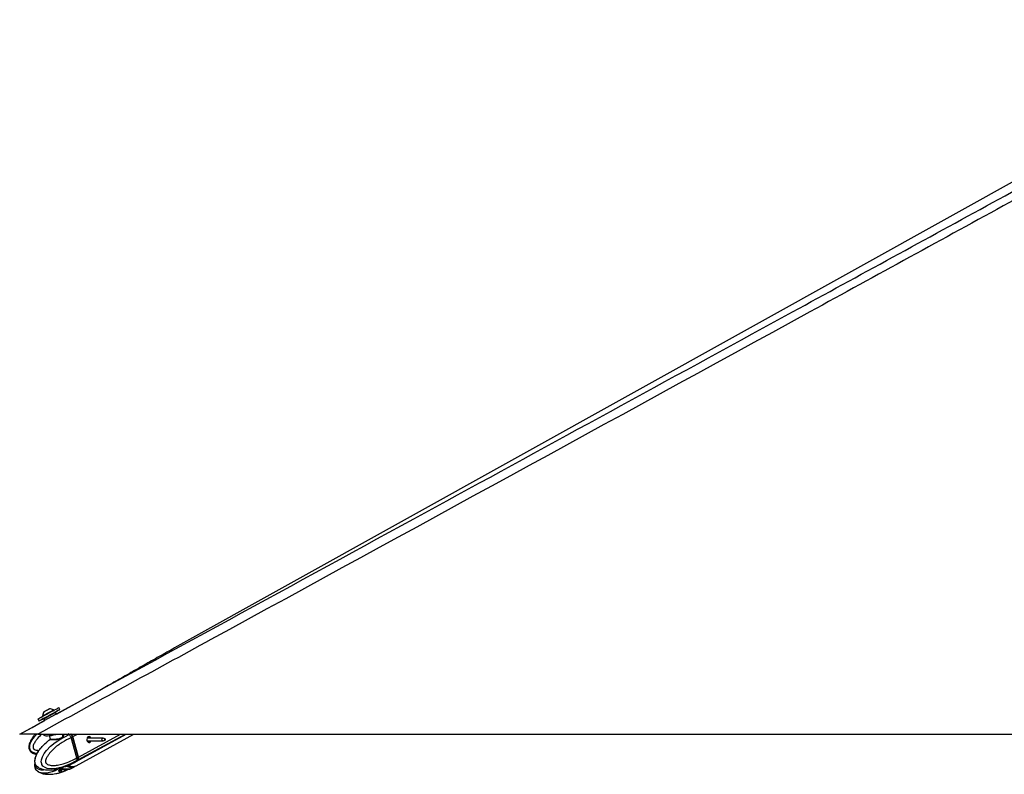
# Paper-space layout '2.5M DUO Surface Plate' of a CAD drawing. Header units: millimetres. Extents: x 20 to 18989, y 40 to 15016.
# Tile 85 of 109: x 13073 to 14621, y 6548 to 7735. Entities that reach past the tile are written whole.
import ezdxf

# ---------------------------------------------------------------- set-up
doc = ezdxf.new("R2010")
doc.units = ezdxf.units.MM

psp = doc.layouts.new('2.5M DUO Surface Plate')

# ---------------------------------------------------------------- linework, layer by layer
at = {"color": 7, "linetype": 'Continuous', "lineweight": 25, "ltscale": 2}
for p, q in [((13130.31, 6642.55), (13198.71, 6679.9)), ((13126.05, 6648.28), (13125.7, 6648.94)), ((13135.9, 6649.63), (13134.23, 6652.71)), ((13072.53, 6611), (13111.87, 6632.48)), ((13101.19, 6634.76), (13102.86, 6631.68)), ((13109, 6639.86), (13109.35, 6639.21)), ((13110.63, 6634.76), (13111.87, 6632.48)), ((13130.31, 6642.55), (13129.09, 6644.79)), ((13101.28, 6611), (15641.18, 6611)), ((13109.67, 6611), (13109.9, 6610.16)), ((13118.95, 6608.51), (13120.38, 6603.27)), ((13119.05, 6601.38), (13120.3, 6602.44)), ((13140.27, 6610.18), (13140.04, 6611)), ((13140.17, 6610.35), (13140.24, 6609.98)), ((13150.32, 6610.07), (13150.45, 6610.13)), ((13155.65, 6606.69), (13153.4, 6605.47)), ((13153.4, 6605.47), (13153.41, 6605.46)), ((13162.16, 6573.44), (13153.41, 6605.46)), ((13164.4, 6574.65), (13155.65, 6606.69)), ((13164.56, 6574.81), (13155.8, 6606.85)), ((13164.8, 6574.87), (13156.04, 6606.91)), ((13161.33, 6567.84), (13240.29, 6611)), ((13161.36, 6561.17), (13252.09, 6611)), ((13203.55, 6604.61), (13178.5, 6604.61)), ((13178.5, 6600.25), (13203.55, 6600.25)), ((13206.82, 6603.4), (13203.96, 6604.53)), ((13203.96, 6600.33), (13206.82, 6601.45)), ((13114.2, 6597.28), (13115.16, 6598.09)), ((13158.69, 6566.4), (13160.93, 6567.62)), ((13161.72, 6568.9), (13161.59, 6568.82)), ((13163.84, 6570.06), (13161.72, 6568.9)), ((13162.16, 6573.43), (13164.4, 6574.65)), ((13162.16, 6573.44), (13162.16, 6573.43)), ((13102.86, 6557.92), (13102.16, 6558.22)), ((13134.22, 6552.89), (13136.07, 6551.21)), ((13138.9, 6555.75), (13134.8, 6554.07)), ((13135.6, 6554.39), (13136.03, 6554.12)), ((13136.03, 6554.12), (13144.51, 6555.73)), ((13143.69, 6552.86), (13138.19, 6551.2)), ((13141.79, 6556.21), (13140.92, 6556.03)), ((13143.7, 6559.6), (13141.41, 6558.91)), ((13147.81, 6556.02), (13141.86, 6556.02)), ((13144.52, 6555.73), (13145.04, 6556.02)), ((13150.5, 6555.71), (13146.4, 6554.04)), ((13150.5, 6562.44), (13146.41, 6560.77)), ((13149.93, 6556.02), (13151.33, 6555.99)), ((13151.15, 6562.75), (13158.55, 6566.33)), ((13151.17, 6562.71), (13151.34, 6562.71)), ((13151.18, 6555.98), (13158.57, 6559.64)), ((13151.37, 6556.01), (13151.33, 6555.99)), ((13151.37, 6562.73), (13151.34, 6562.71)), ((13158.72, 6559.72), (13160.97, 6560.95)), ((13102.81, 6551.15), (13102.1, 6551.45))]:
    psp.add_line(p, q, dxfattribs=at)
at = {"color": 8, "linetype": 'Continuous', "lineweight": 25, "ltscale": 2}
for p, q in [((13150.32, 6610.07), (13148.54, 6611.25)), ((13150.45, 6610.13), (13152.05, 6611)), ((13156.04, 6606.91), (13163.52, 6611)), ((13164.23, 6570.28), (13238.74, 6611)), ((13164.8, 6574.87), (13230.9, 6611)), ((13179.68, 6606.45), (13180.22, 6606.75)), ((13134.08, 6553.38), (13134.22, 6552.89)), ((13136.07, 6551.21), (13135.24, 6554.25)), ((13137.33, 6554.36), (13138.19, 6551.2)), ((13143.69, 6552.86), (13142.99, 6555.44)), ((13145.86, 6556.02), (13146.4, 6554.04))]:
    psp.add_line(p, q, dxfattribs=at)
at = {"color": 7, "linetype": 'Continuous', "lineweight": 25, "ltscale": 2, "flags": 128}
for points in [[(15074.12, 7723.73), (14390.57, 7343.71), (13316.14, 6746.39)], [(13101.19, 6634.76), (13101.21, 6634.76), (13101.66, 6635.02), (13102.73, 6635.6), (13104.38, 6636.5), (13106.54, 6637.68), (13109.12, 6639.09), (13112.04, 6640.67), (13115.18, 6642.38), (13118.41, 6644.14), (13121.62, 6645.88), (13124.67, 6647.54), (13127.46, 6649.05), (13129.88, 6650.36), (13131.82, 6651.41), (13133.23, 6652.17), (13134.03, 6652.61), (13134.23, 6652.71)], [(13110.99, 6636.08), (13109.63, 6635.34), (13107.22, 6634.03), (13105.27, 6632.98), (13103.87, 6632.22), (13103.06, 6631.78), (13102.88, 6631.69), (13103.33, 6631.94), (13104.4, 6632.53), (13106.05, 6633.43), (13108.21, 6634.6), (13110.79, 6636.01), (13113.71, 6637.6), (13116.85, 6639.3), (13120.08, 6641.06), (13123.29, 6642.8), (13126.34, 6644.46), (13129.13, 6645.98), (13131.55, 6647.28), (13133.49, 6648.34), (13134.9, 6649.1), (13135.71, 6649.53), (13135.89, 6649.62), (13135.43, 6649.37), (13134.36, 6648.79), (13132.72, 6647.89), (13130.56, 6646.71), (13127.97, 6645.3), (13127.87, 6645.25)], [(13109, 6639.86), (13109.15, 6639.95), (13109.89, 6640.35), (13111.17, 6641.05), (13112.92, 6642), (13114.99, 6643.13), (13117.24, 6644.35), (13119.49, 6645.58), (13121.59, 6646.72), (13123.37, 6647.68), (13124.71, 6648.4), (13125.5, 6648.83), (13125.7, 6648.94)], [(13110.91, 6646.3), (13111.11, 6646.41), (13111.9, 6646.84), (13113.18, 6647.53), (13114.75, 6648.39), (13116.36, 6649.26), (13117.79, 6650.04), (13118.8, 6650.58), (13119.25, 6650.83), (13119.26, 6650.83)], [(13111.05, 6636.13), (13111.11, 6636.16), (13111.73, 6636.5), (13112.91, 6637.15), (13114.57, 6638.05), (13116.59, 6639.15), (13118.81, 6640.36), (13121.08, 6641.59), (13123.22, 6642.75), (13125.08, 6643.76), (13126.51, 6644.54), (13127.42, 6645.03), (13127.72, 6645.19)], [(13161.59, 6568.82), (13161.59, 6568.82), (13152.33, 6563.93), (13139.43, 6558.92), (13129.95, 6556.73), (13123.02, 6556.16), (13115.57, 6557.07), (13112.48, 6558.25), (13109.12, 6560.76), (13107.61, 6562.98), (13107.14, 6564.13), (13106.57, 6567.18), (13106.81, 6570.51), (13108.29, 6575.28), (13111.08, 6580.41), (13114.45, 6584.93), (13121.01, 6591.8), (13128.17, 6597.63), (13135.69, 6602.61), (13150.32, 6610.07), (13150.32, 6610.07)], [(13109.9, 6610.16), (13109.91, 6610.13), (13110.53, 6609.33), (13111.82, 6608.75), (13113.74, 6608.42), (13116.2, 6608.35), (13119.13, 6608.53), (13122.39, 6608.97), (13125.87, 6609.65), (13129.43, 6610.53), (13130.88, 6610.95)], [(13180.3, 6606.9), (13179.18, 6605.9), (13178.42, 6604.37), (13178.13, 6602.54), (13178.36, 6600.7), (13179.07, 6599.11), (13180.15, 6598.04), (13181.44, 6597.63), (13182.75, 6597.95), (13183.87, 6598.95), (13184.55, 6600.25)], [(13203.96, 6600.33), (13203.51, 6600.25), (13202.93, 6600.43), (13202.43, 6600.92), (13202.11, 6601.64), (13202.01, 6602.47), (13202.14, 6603.3), (13202.48, 6604), (13202.99, 6604.46), (13203.58, 6604.61), (13203.96, 6604.53)], [(13206.89, 6601.48), (13207.12, 6601.7), (13207.28, 6602.02), (13207.34, 6602.4), (13207.3, 6602.79), (13207.15, 6603.13), (13206.92, 6603.35), (13206.64, 6603.44), (13206.37, 6603.37), (13206.13, 6603.16), (13205.97, 6602.83), (13205.91, 6602.45), (13205.96, 6602.06), (13206.11, 6601.73), (13206.34, 6601.5), (13206.61, 6601.41), (13206.89, 6601.48)], [(13160.93, 6567.62), (13162.25, 6568.5), (13163.84, 6570.06)], [(13161.33, 6567.84), (13162.65, 6568.71), (13164.23, 6570.28)]]:
    psp.add_lwpolyline(points, dxfattribs=at)
at = {"color": 8, "linetype": 'Continuous', "lineweight": 25, "ltscale": 2, "flags": 128}
for points in [[(13129.09, 6644.79), (13128.77, 6644.62), (13127.85, 6644.13), (13126.38, 6643.33), (13124.47, 6642.3), (13122.25, 6641.09), (13119.86, 6639.79), (13117.47, 6638.49), (13115.25, 6637.28), (13113.34, 6636.24), (13111.87, 6635.44), (13110.95, 6634.94), (13110.63, 6634.76), (13110.63, 6634.76)], [(13155.8, 6606.85), (13155.8, 6606.85), (13155.79, 6606.81), (13155.76, 6606.78), (13155.71, 6606.74), (13155.65, 6606.69)], [(13158.55, 6566.33), (13160, 6567.27), (13161.59, 6568.82)], [(13164.56, 6574.81), (13164.56, 6574.81), (13164.55, 6574.77), (13164.52, 6574.74), (13164.47, 6574.7), (13164.4, 6574.65)]]:
    psp.add_lwpolyline(points, dxfattribs=at)
at = {"color": 7, "linetype": 'Continuous', "lineweight": 25, "ltscale": 4}
for centre, radius, start, end in [((13119.63, 6640.21), 10.63, 145.05959, 181.85716), ((13119.63, 6640.21), 10.63, 55.18044, 91.97801), ((13147.57, 6604.59), 8.78, 15.29238, 46.9091), ((13181.48, 6604.01), 3.12, 10.95139, 112.23725), ((13159.51, 6572.92), 5.19, 326.52797, 19.48744), ((13159.91, 6573.14), 5.19, 326.53072, 19.49298), ((13155.63, 6572.24), 12.48, 237.5081, 295.30135), ((13156.03, 6572.43), 12.45, 237.81119, 295.32836)]:
    psp.add_arc(centre, radius, start, end, dxfattribs=at)
at = {"color": 8, "linetype": 'Continuous', "lineweight": 25, "ltscale": 4}
for centre, radius, start, end in [((13147.23, 6604.41), 8.72, 15.21562, 49.2893), ((13153.42, 6571.88), 13.27, 237.15521, 293.58044)]:
    psp.add_arc(centre, radius, start, end, dxfattribs=at)
at = {"color": 7, "linetype": 'Continuous', "lineweight": 25, "ltscale": 2}
for points, knots in [([(15150.9, 7734.53), (15081.57, 7696.11), (14908.17, 7600.02), (14629.5, 7446.95), (14106.35, 7160.27), (13596.8, 6881.73), (13191.89, 6660.5), (13101.28, 6611)], [0, 0, 0, 0, 0.1020032, 0.2551146, 0.408226, 0.8675761, 1, 1, 1, 1]), ([(13072.53, 6611), (13279.25, 6723.86), (13669.06, 6936.67), (14059.03, 7149.69), (14242.2, 7249.74)], [0, 0, 0, 0, 0.5303206, 1, 1, 1, 1]), ([(13316.14, 6746.39), (13312.09, 6744.13), (13303.96, 6739.6), (13291.97, 6732.86), (13280.02, 6726.11), (13268.13, 6719.37), (13256.27, 6712.62), (13244.44, 6705.88), (13232.6, 6699.13), (13220.75, 6692.39), (13209.37, 6685.92), (13201.97, 6681.74), (13198.49, 6679.77)], [0, 0, 0, 0, 0.0967613, 0.1945358, 0.2933215, 0.3931176, 0.4939234, 0.5957394, 0.6985662, 0.8024053, 0.9072588, 1, 1, 1, 1]), ([(13129.21, 6644.31), (13129.2, 6644.43), (13129.17, 6644.67), (13128.98, 6644.97), (13128.74, 6645.18), (13128.48, 6645.28), (13128.26, 6645.32), (13128.07, 6645.31), (13127.94, 6645.28), (13127.85, 6645.25), (13127.81, 6645.23), (13127.78, 6645.22), (13127.76, 6645.21), (13127.75, 6645.21), (13127.75, 6645.2)], [0, 0, 0, 0, 0.156265, 0.3160376, 0.4592728, 0.5758938, 0.6744713, 0.7566019, 0.8210967, 0.860266, 0.8834878, 0.904317, 0.935501, 1, 1, 1, 1]), ([(13110.7, 6635.82), (13110.69, 6635.8), (13110.61, 6635.71), (13110.53, 6635.49), (13110.5, 6635.16), (13110.55, 6634.89), (13110.64, 6634.78), (13110.65, 6634.76)], [0, 0, 0, 0, 0.0609457, 0.3149727, 0.6197118, 0.9369449, 1, 1, 1, 1]), ([(13101.28, 6611), (13099.33, 6611), (13095.42, 6611), (13090.26, 6611), (13085.93, 6611), (13082.45, 6611), (13079.4, 6611), (13076.21, 6611), (13073.94, 6611), (13072.7, 6611), (13072.59, 6611), (13072.53, 6611)], [0, 0, 0, 0, 0.126568, 0.2528593, 0.3397622, 0.4265658, 0.5139802, 0.6014078, 0.7600107, 0.8798934, 1, 1, 1, 1]), ([(13097.25, 6611), (13096.77, 6610.48), (13094.91, 6608.44), (13092.33, 6604.84), (13089.74, 6600.53), (13088.13, 6596.87), (13087.18, 6593.52), (13086.85, 6590.43), (13087.24, 6587.59), (13088.21, 6585.16), (13090.06, 6582.7), (13092.73, 6580.86), (13095.87, 6579.56), (13097.85, 6579.13), (13098.93, 6578.9)], [0, 0, 0, 0, 0.0510801, 0.1993433, 0.3183502, 0.4125861, 0.4865296, 0.5691413, 0.6348484, 0.6907548, 0.7559524, 0.8539153, 0.9207187, 1, 1, 1, 1]), ([(13153.41, 6605.46), (13148.65, 6603.1), (13141.45, 6599.52), (13132.29, 6593.15), (13125.62, 6587.61), (13120.46, 6582.08), (13116.68, 6577.03), (13114.5, 6573.12), (13113.36, 6569.84), (13113.1, 6567.7), (13113.28, 6566.61), (13113.65, 6565.75), (13114.6, 6564.49), (13116.49, 6563.26), (13120.25, 6561.88), (13125.46, 6561.38), (13132.77, 6561.99), (13142.03, 6564.14), (13152.18, 6567.99), (13159.14, 6571.79), (13162.16, 6573.44)], [0, 0, 0, 0, 0.1477645, 0.2238752, 0.300065, 0.3758847, 0.41554, 0.4550224, 0.4812139, 0.4934599, 0.5016448, 0.5050808, 0.5153693, 0.5407823, 0.566036, 0.6304857, 0.6928147, 0.7808373, 0.9049654, 1, 1, 1, 1]), ([(13120.47, 6602.47), (13118.84, 6601.34), (13116.97, 6600.03), (13115.24, 6598.43), (13115.02, 6598.23)], [0, 0, 0, 0, 0.8709907, 1, 1, 1, 1]), ([(13140.44, 6611.02), (13140.46, 6611.01), (13141.04, 6610.68), (13141.41, 6609.32), (13141.25, 6607.2), (13139.67, 6604.98), (13137, 6603.42), (13133.75, 6602.53), (13130.15, 6602.09), (13126.45, 6601.93), (13123.95, 6601.9), (13122.01, 6601.9), (13120.56, 6601.93), (13119.83, 6602.1), (13120.07, 6602.41), (13120.96, 6603), (13121.29, 6603.22)], [0, 0, 0, 0, 0.00298213, 0.08230856, 0.17139803, 0.26536917, 0.35036185, 0.42748544, 0.50794696, 0.59383169, 0.6783947, 0.7026549, 0.78211028, 0.86273545, 0.9486415, 1, 1, 1, 1]), ([(13120.35, 6603.26), (13120.38, 6603.18), (13120.47, 6602.95), (13120.33, 6602.62), (13120.23, 6602.48), (13120.22, 6602.48), (13120.45, 6602.66), (13120.78, 6602.88), (13121.15, 6603.12), (13121.2, 6603.16)], [0, 0, 0, 0, 0.0626121, 0.1778094, 0.2795845, 0.4075158, 0.6267014, 0.9481101, 1, 1, 1, 1]), ([(13140.31, 6609.95), (13140.31, 6609.96), (13140.32, 6610.05), (13140.26, 6610.11), (13140.22, 6610.16)], [0, 0, 0, 0, 0.2036749, 1, 1, 1, 1]), ([(13153.4, 6605.47), (13153.2, 6606.1), (13152.78, 6607.38), (13151.7, 6608.97), (13150.87, 6609.8), (13150.47, 6610.11), (13150.45, 6610.13)], [0, 0, 0, 0, 0.3503134, 0.7006172, 0.9859232, 1, 1, 1, 1]), ([(13155.8, 6606.85), (13155.7, 6607.17), (13155.41, 6608.1), (13154.59, 6609.56), (13153.72, 6610.58), (13153.22, 6610.98), (13153.2, 6611)], [0, 0, 0, 0, 0.2037708, 0.5897208, 0.9779606, 1, 1, 1, 1]), ([(13179.65, 6606.44), (13179.78, 6606.21), (13180.02, 6605.79), (13180.28, 6605.07), (13180.4, 6604.64), (13180.41, 6604.61)], [0, 0, 0, 0, 0.52130555, 0.95774651, 1, 1, 1, 1]), ([(13181.18, 6600.25), (13181.17, 6600.03), (13181.13, 6599.47), (13180.65, 6598.74), (13180.14, 6598.45), (13179.9, 6598.31)], [0, 0, 0, 0, 0.2493797, 0.6567411, 1, 1, 1, 1]), ([(13180.22, 6606.75), (13180.28, 6606.71), (13180.38, 6606.64), (13180.42, 6606.54), (13180.44, 6606.49)], [0, 0, 0, 0, 0.5889629, 1, 1, 1, 1]), ([(13181.91, 6600.25), (13181.91, 6600.14), (13181.94, 6599.63), (13181.49, 6598.82), (13180.92, 6598.12), (13180.46, 6597.97), (13180.35, 6597.94)], [0, 0, 0, 0, 0.1007439, 0.4816437, 0.8740429, 1, 1, 1, 1]), ([(13180.44, 6606.49), (13180.52, 6606.24), (13180.7, 6605.77), (13180.92, 6604.98), (13181.03, 6604.61)], [0, 0, 0, 0, 0.5269238, 1, 1, 1, 1]), ([(13114.08, 6597.37), (13113.31, 6596.7), (13111.02, 6594.71), (13107.85, 6591.46), (13104.48, 6587.72), (13101.84, 6584.2), (13099.66, 6580.6), (13098.06, 6577.2), (13096.97, 6574.2), (13096.23, 6571.55), (13095.92, 6568.98), (13096.01, 6566.48), (13096.53, 6564.31), (13097.43, 6562.41), (13098.6, 6560.92), (13100.08, 6559.51), (13101.29, 6558.6), (13102.07, 6558.24), (13102.15, 6558.2)], [0, 0, 0, 0, 0.0739157, 0.2177086, 0.3225283, 0.41786, 0.5052499, 0.5875777, 0.6455488, 0.6952992, 0.7447729, 0.7906467, 0.8339753, 0.8694062, 0.9092533, 0.9425577, 0.9945284, 1, 1, 1, 1]), ([(13162.16, 6573.43), (13162.3, 6572.8), (13162.57, 6571.56), (13162.35, 6570.01), (13161.96, 6569.22), (13161.73, 6568.92), (13161.72, 6568.9)], [0, 0, 0, 0, 0.3502843, 0.7005727, 0.9859325, 1, 1, 1, 1]), ([(13163.94, 6570.14), (13164.09, 6570.36), (13164.5, 6570.92), (13164.65, 6571.68), (13164.74, 6572.14)], [0, 0, 0, 0, 0.39084695, 1, 1, 1, 1]), ([(13164.74, 6572.14), (13164.75, 6572.2), (13164.92, 6572.76), (13164.81, 6573.71), (13164.62, 6574.56), (13164.56, 6574.81)], [0, 0, 0, 0, 0.0739035, 0.7234008, 1, 1, 1, 1]), ([(13096.41, 6565.18), (13096.37, 6565.02), (13096.1, 6564.04), (13095.93, 6562.16), (13096.01, 6559.67), (13096.53, 6557.5), (13097.43, 6555.6), (13098.6, 6554.11), (13100.08, 6552.71), (13101.27, 6551.81), (13102.04, 6551.46), (13102.09, 6551.43)], [0, 0, 0, 0, 0.0295491, 0.1878945, 0.3347051, 0.4733332, 0.5867937, 0.714144, 0.8207073, 0.9869516, 1, 1, 1, 1]), ([(13102.91, 6558), (13103.79, 6557.51), (13105.44, 6556.6), (13107.73, 6555.93), (13109.54, 6555.46), (13112.11, 6554.94), (13115.93, 6554.49), (13120.81, 6554.48), (13126.17, 6554.95), (13132.33, 6556.07), (13137.6, 6557.37), (13140.73, 6558.56), (13141.44, 6558.83)], [0, 0, 0, 0, 0.0664168, 0.1245279, 0.1608648, 0.1950743, 0.3077377, 0.4374745, 0.5622344, 0.7275351, 0.9388598, 1, 1, 1, 1]), ([(13134.22, 6552.89), (13134.13, 6553.02), (13133.97, 6553.29), (13134.16, 6553.7), (13134.51, 6553.95), (13134.77, 6554.05), (13134.8, 6554.07)], [0, 0, 0, 0, 0.3195143, 0.6396096, 0.9470853, 1, 1, 1, 1]), ([(13138.9, 6555.75), (13139.15, 6555.83), (13139.64, 6556), (13140.62, 6556.09), (13141.37, 6556.07), (13141.78, 6556.03), (13141.86, 6556.02)], [0, 0, 0, 0, 0.30565485, 0.61076255, 0.93057527, 1, 1, 1, 1]), ([(13146.4, 6554.04), (13146.17, 6553.94), (13145.7, 6553.75), (13144.83, 6553.37), (13144.15, 6553.06), (13143.78, 6552.9), (13143.69, 6552.86)], [0, 0, 0, 0, 0.2994633, 0.59887, 0.902163, 1, 1, 1, 1]), ([(13143.7, 6559.6), (13144, 6559.73), (13144.6, 6560), (13145.52, 6560.41), (13146.1, 6560.65), (13146.37, 6560.75), (13146.41, 6560.77)], [0, 0, 0, 0, 0.3195845, 0.6396688, 0.947187, 1, 1, 1, 1]), ([(13147.81, 6556.02), (13148.12, 6556.05), (13148.75, 6556.11), (13149.48, 6556.11), (13149.81, 6556.06), (13149.92, 6556.02), (13149.93, 6556.02)], [0, 0, 0, 0, 0.3187795, 0.6376082, 0.9546511, 1, 1, 1, 1]), ([(13150.5, 6562.44), (13150.7, 6562.52), (13151.1, 6562.69), (13151.38, 6562.77), (13151.37, 6562.75), (13151.36, 6562.74)], [0, 0, 0, 0, 0.3920604, 0.7833509, 1, 1, 1, 1]), ([(13151.36, 6556.03), (13151.37, 6556.03), (13151.4, 6556.06), (13151.13, 6555.98), (13150.71, 6555.8), (13150.5, 6555.71)], [0, 0, 0, 0, 0.15085367, 0.58415819, 1, 1, 1, 1]), ([(13102.85, 6551.23), (13103.76, 6550.73), (13105.45, 6549.81), (13107.77, 6549.13), (13109.58, 6548.66), (13112.14, 6548.15), (13115.93, 6547.72), (13120.44, 6547.71), (13124.99, 6548.07), (13129.79, 6548.8), (13135.44, 6550.07), (13139.41, 6551.37), (13141.51, 6552.05)], [0, 0, 0, 0, 0.0682587, 0.1264454, 0.1627339, 0.1967795, 0.3082691, 0.4356273, 0.5349386, 0.6621439, 0.8211201, 1, 1, 1, 1]), ([(13138.19, 6551.2), (13137.88, 6551.16), (13137.26, 6551.06), (13136.49, 6551.05), (13136.21, 6551.16), (13136.07, 6551.21)], [0, 0, 0, 0, 0.3222357, 0.6444909, 1, 1, 1, 1])]:
    psp.add_open_spline(points, degree=3, knots=knots, dxfattribs=at)
at = {"color": 8, "linetype": 'Continuous', "lineweight": 25, "ltscale": 2}
for points, knots in [([(14242.2, 7249.74), (14257.59, 7258.15), (14377.85, 7323.83), (14603.12, 7446.96), (14882.33, 7599.64), (15057.07, 7695.35), (15126.52, 7733.39)], [0, 0, 0, 0, 0.0522955, 0.4086281, 0.7649607, 1, 1, 1, 1]), ([(13099.54, 6580.2), (13098.89, 6580.29), (13096.52, 6580.59), (13093.27, 6581.85), (13090.73, 6583.85), (13089.2, 6585.85), (13088.2, 6588.33), (13088.09, 6592.27), (13089.44, 6597.06), (13092.27, 6602.25), (13095.77, 6607.05), (13098.48, 6609.76), (13099.71, 6611)], [0, 0, 0, 0, 0.0480069, 0.1752172, 0.2495245, 0.2818288, 0.3589552, 0.4404765, 0.5659058, 0.7186519, 0.8719948, 1, 1, 1, 1]), ([(13107.1, 6611), (13104.71, 6608.61), (13101.04, 6604.95), (13096.86, 6599.34), (13094.55, 6595.1), (13093.52, 6591.66), (13093.5, 6589.5), (13093.9, 6588.46), (13094.51, 6587.67), (13095.97, 6586.58), (13098.65, 6585.74), (13101.16, 6585.23), (13102.54, 6585.3), (13102.76, 6585.31)], [0, 0, 0, 0, 0.275061, 0.4224269, 0.5691507, 0.6664831, 0.7119922, 0.7424085, 0.7551756, 0.7934146, 0.8878621, 0.9817045, 1, 1, 1, 1]), ([(13120.46, 6603.28), (13120.44, 6603.26), (13120.3, 6603.12), (13121.04, 6603.15), (13122.36, 6603.13), (13124.22, 6603.13), (13126.59, 6603.13), (13130.08, 6603.19), (13133.47, 6603.5), (13136.52, 6604.27), (13138.98, 6605.73), (13140.41, 6607.85), (13140.34, 6609.26), (13140.31, 6609.95)], [0, 0, 0, 0, 0.0157871, 0.1187699, 0.2208408, 0.2520406, 0.3606884, 0.4703571, 0.571941, 0.6680167, 0.7731005, 0.8901301, 1, 1, 1, 1]), ([(13102.16, 6558.22), (13102.14, 6558.23), (13101, 6558.71), (13099.31, 6560.17), (13097.75, 6562.46), (13096.86, 6564.64), (13096.38, 6567.23), (13096.61, 6571.15), (13097.85, 6575.7), (13100.05, 6580.48), (13103.1, 6585.44), (13106.82, 6590.18), (13110.59, 6594.36), (13113.16, 6596.44), (13114.2, 6597.28)], [0, 0, 0, 0, 0.0017787, 0.0956232, 0.1504388, 0.1742678, 0.2311673, 0.2913045, 0.3838358, 0.4951588, 0.6095985, 0.7556354, 0.9018002, 1, 1, 1, 1]), ([(13102.1, 6551.45), (13102.1, 6551.45), (13100.98, 6551.91), (13099.31, 6553.37), (13097.74, 6555.65), (13096.85, 6557.84), (13096.42, 6560.4), (13096.42, 6562.77), (13096.71, 6563.91), (13096.74, 6564.02)], [0, 0, 0, 0, 0.00122095, 0.31815777, 0.5033033, 0.58377656, 0.77593938, 0.97903735, 1, 1, 1, 1]), ([(13097.51, 6562.44), (13097.5, 6562.43), (13097.37, 6561.89), (13097.37, 6560.9), (13097.54, 6559.82), (13097.89, 6558.96), (13098.78, 6557.7), (13100.5, 6556.48), (13103.9, 6555.12), (13107.7, 6554.62), (13110.69, 6554.97), (13111.73, 6555.09)], [0, 0, 0, 0, 0.0019944, 0.068571, 0.1130645, 0.1317476, 0.1876884, 0.3258546, 0.4631451, 0.8135377, 1, 1, 1, 1]), ([(13136.23, 6557.22), (13132.65, 6555.39), (13126.49, 6552.25), (13118.09, 6549.91), (13111.21, 6549.21), (13106.28, 6549.56), (13103.49, 6550.84), (13102.81, 6551.15)], [0, 0, 0, 0, 0.3341932, 0.5751612, 0.7497344, 0.9392595, 1, 1, 1, 1])]:
    psp.add_open_spline(points, degree=3, knots=knots, dxfattribs=at)

doc.saveas('drawing.dxf')
